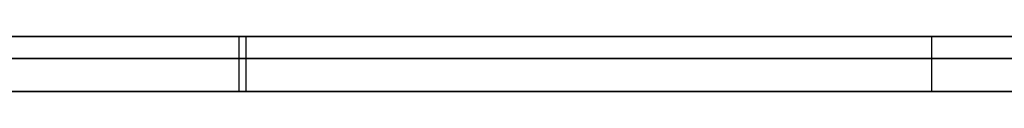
# Model space of a CAD drawing. Extents: x -3.09 to 3.09, y 0 to 2.31.
# Tile 27 of 177: x -2.644478 to -2.635473, y 2.2345 to 2.235. Entities that reach past the tile are written whole.
import ezdxf

# ---------------------------------------------------------------- set-up
doc = ezdxf.new("R2010")
doc.units = 0
doc.layers.get('0').update_dxf_attribs({"linetype": 'CONTINUOUS'})

# ---------------------------------------------------------------- blocks, each defined once
blk = doc.blocks.new('*U1')
at = {"extrusion": (0, 1, 0)}
for p, q in [((3.018, 2.235, -0.83), (-3.018, 2.235, -0.83)), ((-3.018, 2.235, 0.83), (3.018, 2.235, 0.83)), ((-2.798, 2.235, -0.725), (-1.678, 2.235, -0.725)), ((-1.678, 2.235, -0.365), (-2.798, 2.235, -0.365)), ((-1.678, 2.2348, -0.725), (-2.798, 2.2348, -0.725)), ((-2.798, 2.2348, -0.365), (-1.678, 2.2348, -0.365)), ((-2.6194898, 2.2348, -0.6146928), (-2.6541428, 2.2348, -0.4646928)), ((-2.6471632, 2.2348, -0.6146928), (-2.6194898, 2.2348, -0.6146928)), ((-2.6541428, 2.2345, -0.4646928), (-2.6194898, 2.2345, -0.6146928)), ((-2.6194898, 2.2345, -0.6146928), (-2.6471632, 2.2345, -0.6146928))]:
    blk.add_line(p, q, dxfattribs=at)
for p, q in [((3.018, 2.235, -0.83), (-3.018, 2.235, -0.83)), ((-2.798, 2.235, -0.725), (-1.678, 2.235, -0.725)), ((-2.6424743, 2.235, -0.1631679), (-2.6424743, 2.2345, -0.1631679)), ((-2.6424743, 2.235, -0.1631679), (-2.6424743, 2.2345, -0.1631679)), ((-2.642409, 2.235, -0.2304332), (-2.642409, 2.2345, -0.2304332)), ((-2.642409, 2.235, -0.2304332), (-2.642409, 2.2345, -0.2304332)), ((-2.6361396, 2.235, -0.1968659), (-2.6361396, 2.2345, -0.1968659)), ((-2.6361396, 2.235, -0.1968659), (-2.6361396, 2.2345, -0.1968659)), ((-1.678, 2.2348, -0.725), (-2.798, 2.2348, -0.725)), ((-2.6471632, 2.2348, -0.6146928), (-2.6194898, 2.2348, -0.6146928)), ((-2.6194898, 2.2345, -0.6146928), (-2.6471632, 2.2345, -0.6146928))]:
    blk.add_line(p, q)
at = {"extrusion": (0, 0, -1)}
for p, q in [((-3.018, 2.235, 0.83), (3.018, 2.235, 0.83)), ((-1.678, 2.235, -0.365), (-2.798, 2.235, -0.365)), ((-2.798, 2.2348, -0.365), (-1.678, 2.2348, -0.365))]:
    blk.add_line(p, q, dxfattribs=at)
at = {"extrusion": (-0.974338, 0, -0.225092)}
for p, q in [((-2.6194898, 2.2348, -0.6146928), (-2.6541428, 2.2348, -0.4646928)), ((-2.6541428, 2.2345, -0.4646928), (-2.6194898, 2.2345, -0.6146928))]:
    blk.add_line(p, q, dxfattribs=at)
for points in [[(-2.6445, 2.235, -0.23161), (-2.64439, 2.235, -0.231553), (-2.64428, 2.235, -0.231497), (-2.64417, 2.235, -0.23144), (-2.64407, 2.235, -0.231383), (-2.64396, 2.235, -0.231326), (-2.64385, 2.235, -0.231268), (-2.64375, 2.235, -0.23121), (-2.64364, 2.235, -0.231152), (-2.64354, 2.235, -0.231094), (-2.64343, 2.235, -0.231035), (-2.64333, 2.235, -0.230976), (-2.64322, 2.235, -0.230917), (-2.64312, 2.235, -0.230857), (-2.64302, 2.235, -0.230798), (-2.64291, 2.235, -0.230738), (-2.64281, 2.235, -0.230677), (-2.64271, 2.235, -0.230617), (-2.64261, 2.235, -0.230556), (-2.64251, 2.235, -0.230495), (-2.64241, 2.235, -0.230433)], [(-2.6445, 2.235, -0.23161), (-2.64439, 2.235, -0.231553), (-2.64428, 2.235, -0.231497), (-2.64417, 2.235, -0.23144), (-2.64407, 2.235, -0.231383), (-2.64396, 2.235, -0.231326), (-2.64385, 2.235, -0.231268), (-2.64375, 2.235, -0.23121), (-2.64364, 2.235, -0.231152), (-2.64354, 2.235, -0.231094), (-2.64343, 2.235, -0.231035), (-2.64333, 2.235, -0.230976), (-2.64322, 2.235, -0.230917), (-2.64312, 2.235, -0.230857), (-2.64302, 2.235, -0.230798), (-2.64291, 2.235, -0.230738), (-2.64281, 2.235, -0.230677), (-2.64271, 2.235, -0.230617), (-2.64261, 2.235, -0.230556), (-2.64251, 2.235, -0.230495), (-2.64241, 2.235, -0.230433)], [(-2.64247, 2.235, -0.163168), (-2.64259, 2.235, -0.163097), (-2.6427, 2.235, -0.163027), (-2.64282, 2.235, -0.162956), (-2.64294, 2.235, -0.162887), (-2.64305, 2.235, -0.162818), (-2.64317, 2.235, -0.162749), (-2.64329, 2.235, -0.16268), (-2.6434, 2.235, -0.162612), (-2.64352, 2.235, -0.162545), (-2.64364, 2.235, -0.162477), (-2.64375, 2.235, -0.162411), (-2.64387, 2.235, -0.162344), (-2.64399, 2.235, -0.162278), (-2.64411, 2.235, -0.162213), (-2.64423, 2.235, -0.162148), (-2.64435, 2.235, -0.162083), (-2.64447, 2.235, -0.162019), (-2.64459, 2.235, -0.161955)], [(-2.64247, 2.235, -0.163168), (-2.64259, 2.235, -0.163097), (-2.6427, 2.235, -0.163027), (-2.64282, 2.235, -0.162956), (-2.64294, 2.235, -0.162887), (-2.64305, 2.235, -0.162818), (-2.64317, 2.235, -0.162749), (-2.64329, 2.235, -0.16268), (-2.6434, 2.235, -0.162612), (-2.64352, 2.235, -0.162545), (-2.64364, 2.235, -0.162477), (-2.64375, 2.235, -0.162411), (-2.64387, 2.235, -0.162344), (-2.64399, 2.235, -0.162278), (-2.64411, 2.235, -0.162213), (-2.64423, 2.235, -0.162148), (-2.64435, 2.235, -0.162083), (-2.64447, 2.235, -0.162019), (-2.64459, 2.235, -0.161955)], [(-2.63614, 2.235, -0.196866), (-2.63614, 2.235, -0.197061), (-2.63614, 2.235, -0.197256), (-2.63614, 2.235, -0.19745), (-2.63615, 2.235, -0.197643), (-2.63615, 2.235, -0.197836), (-2.63615, 2.235, -0.198028), (-2.63616, 2.235, -0.198219), (-2.63616, 2.235, -0.19841), (-2.63617, 2.235, -0.1986), (-2.63618, 2.235, -0.19879), (-2.63618, 2.235, -0.198979), (-2.63619, 2.235, -0.199167), (-2.6362, 2.235, -0.199355), (-2.63621, 2.235, -0.199541), (-2.63622, 2.235, -0.199728), (-2.63623, 2.235, -0.199914), (-2.63624, 2.235, -0.200099), (-2.63626, 2.235, -0.200283), (-2.63627, 2.235, -0.200467), (-2.63628, 2.235, -0.20065), (-2.6363, 2.235, -0.200832), (-2.63631, 2.235, -0.201014), (-2.63633, 2.235, -0.201196), (-2.63635, 2.235, -0.201376), (-2.63636, 2.235, -0.201556), (-2.63638, 2.235, -0.201735), (-2.6364, 2.235, -0.201914), (-2.63642, 2.235, -0.202092), (-2.63644, 2.235, -0.20227), (-2.63646, 2.235, -0.202446), (-2.63648, 2.235, -0.202623), (-2.63651, 2.235, -0.202798), (-2.63653, 2.235, -0.202973), (-2.63655, 2.235, -0.203147), (-2.63658, 2.235, -0.203321), (-2.6366, 2.235, -0.203494), (-2.63663, 2.235, -0.203666), (-2.63666, 2.235, -0.203838), (-2.63668, 2.235, -0.204009), (-2.63671, 2.235, -0.204179), (-2.63674, 2.235, -0.204349), (-2.63677, 2.235, -0.204518), (-2.6368, 2.235, -0.204686), (-2.63683, 2.235, -0.204854), (-2.63686, 2.235, -0.205022), (-2.6369, 2.235, -0.205188), (-2.63693, 2.235, -0.205354), (-2.63696, 2.235, -0.205519), (-2.637, 2.235, -0.205684), (-2.63703, 2.235, -0.205848), (-2.63707, 2.235, -0.206011), (-2.63711, 2.235, -0.206174), (-2.63715, 2.235, -0.206336), (-2.63718, 2.235, -0.206498), (-2.63722, 2.235, -0.206659), (-2.63726, 2.235, -0.206819), (-2.6373, 2.235, -0.206978), (-2.63734, 2.235, -0.207137), (-2.63739, 2.235, -0.207296), (-2.63743, 2.235, -0.207453), (-2.63747, 2.235, -0.20761), (-2.63752, 2.235, -0.207767), (-2.63756, 2.235, -0.207922), (-2.63761, 2.235, -0.208078), (-2.63765, 2.235, -0.208232), (-2.6377, 2.235, -0.208386), (-2.63775, 2.235, -0.208539), (-2.6378, 2.235, -0.208692), (-2.63784, 2.235, -0.208844), (-2.63789, 2.235, -0.208995), (-2.63794, 2.235, -0.209146), (-2.638, 2.235, -0.209296), (-2.63805, 2.235, -0.209445), (-2.6381, 2.235, -0.209594), (-2.63815, 2.235, -0.209742), (-2.63821, 2.235, -0.209889), (-2.63826, 2.235, -0.210036), (-2.63832, 2.235, -0.210182), (-2.63837, 2.235, -0.210328), (-2.63843, 2.235, -0.210473), (-2.63849, 2.235, -0.210617), (-2.63855, 2.235, -0.210761), (-2.63861, 2.235, -0.210904), (-2.63867, 2.235, -0.211046), (-2.63873, 2.235, -0.211188), (-2.63879, 2.235, -0.211329), (-2.63885, 2.235, -0.211469), (-2.63891, 2.235, -0.211609), (-2.63898, 2.235, -0.211748), (-2.63904, 2.235, -0.211887), (-2.6391, 2.235, -0.212025), (-2.63917, 2.235, -0.212162), (-2.63924, 2.235, -0.212299), (-2.6393, 2.235, -0.212435), (-2.63937, 2.235, -0.21257), (-2.63944, 2.235, -0.212705), (-2.63951, 2.235, -0.212839), (-2.63958, 2.235, -0.212972), (-2.63965, 2.235, -0.213105), (-2.63972, 2.235, -0.213238), (-2.63979, 2.235, -0.213369), (-2.63986, 2.235, -0.2135), (-2.63994, 2.235, -0.213631), (-2.64001, 2.235, -0.213761), (-2.64009, 2.235, -0.21389), (-2.64016, 2.235, -0.214019), (-2.64024, 2.235, -0.214147), (-2.64032, 2.235, -0.214275), (-2.64039, 2.235, -0.214402), (-2.64047, 2.235, -0.214528), (-2.64055, 2.235, -0.214654), (-2.64063, 2.235, -0.214779), (-2.64071, 2.235, -0.214904), (-2.64079, 2.235, -0.215028), (-2.64087, 2.235, -0.215151), (-2.64096, 2.235, -0.215274), (-2.64104, 2.235, -0.215396), (-2.64112, 2.235, -0.215518), (-2.64121, 2.235, -0.215639), (-2.6413, 2.235, -0.215759), (-2.64138, 2.235, -0.215879), (-2.64147, 2.235, -0.215999), (-2.64156, 2.235, -0.216117), (-2.64164, 2.235, -0.216235), (-2.64173, 2.235, -0.216353), (-2.64182, 2.235, -0.21647), (-2.64191, 2.235, -0.216586), (-2.64201, 2.235, -0.216702), (-2.6421, 2.235, -0.216817), (-2.64219, 2.235, -0.216931), (-2.64228, 2.235, -0.217045), (-2.64238, 2.235, -0.217159), (-2.64247, 2.235, -0.217271), (-2.64257, 2.235, -0.217383), (-2.64266, 2.235, -0.217495), (-2.64276, 2.235, -0.217606), (-2.64286, 2.235, -0.217716), (-2.64296, 2.235, -0.217826), (-2.64306, 2.235, -0.217935), (-2.64316, 2.235, -0.218044), (-2.64326, 2.235, -0.218152), (-2.64336, 2.235, -0.218259), (-2.64346, 2.235, -0.218366), (-2.64356, 2.235, -0.218472), (-2.64367, 2.235, -0.218578), (-2.64377, 2.235, -0.218683), (-2.64388, 2.235, -0.218787), (-2.64398, 2.235, -0.218891), (-2.64409, 2.235, -0.218994), (-2.6442, 2.235, -0.219097), (-2.6443, 2.235, -0.219199), (-2.64441, 2.235, -0.2193), (-2.64452, 2.235, -0.219401)], [(-2.63614, 2.235, -0.196866), (-2.63614, 2.235, -0.197061), (-2.63614, 2.235, -0.197256), (-2.63614, 2.235, -0.19745), (-2.63615, 2.235, -0.197643), (-2.63615, 2.235, -0.197836), (-2.63615, 2.235, -0.198028), (-2.63616, 2.235, -0.198219), (-2.63616, 2.235, -0.19841), (-2.63617, 2.235, -0.1986), (-2.63618, 2.235, -0.19879), (-2.63618, 2.235, -0.198979), (-2.63619, 2.235, -0.199167), (-2.6362, 2.235, -0.199355), (-2.63621, 2.235, -0.199541), (-2.63622, 2.235, -0.199728), (-2.63623, 2.235, -0.199914), (-2.63624, 2.235, -0.200099), (-2.63626, 2.235, -0.200283), (-2.63627, 2.235, -0.200467), (-2.63628, 2.235, -0.20065), (-2.6363, 2.235, -0.200832), (-2.63631, 2.235, -0.201014), (-2.63633, 2.235, -0.201196), (-2.63635, 2.235, -0.201376), (-2.63636, 2.235, -0.201556), (-2.63638, 2.235, -0.201735), (-2.6364, 2.235, -0.201914), (-2.63642, 2.235, -0.202092), (-2.63644, 2.235, -0.20227), (-2.63646, 2.235, -0.202446), (-2.63648, 2.235, -0.202623), (-2.63651, 2.235, -0.202798), (-2.63653, 2.235, -0.202973), (-2.63655, 2.235, -0.203147), (-2.63658, 2.235, -0.203321), (-2.6366, 2.235, -0.203494), (-2.63663, 2.235, -0.203666), (-2.63666, 2.235, -0.203838), (-2.63668, 2.235, -0.204009), (-2.63671, 2.235, -0.204179), (-2.63674, 2.235, -0.204349), (-2.63677, 2.235, -0.204518), (-2.6368, 2.235, -0.204686), (-2.63683, 2.235, -0.204854), (-2.63686, 2.235, -0.205022), (-2.6369, 2.235, -0.205188), (-2.63693, 2.235, -0.205354), (-2.63696, 2.235, -0.205519), (-2.637, 2.235, -0.205684), (-2.63703, 2.235, -0.205848), (-2.63707, 2.235, -0.206011), (-2.63711, 2.235, -0.206174), (-2.63715, 2.235, -0.206336), (-2.63718, 2.235, -0.206498), (-2.63722, 2.235, -0.206659), (-2.63726, 2.235, -0.206819), (-2.6373, 2.235, -0.206978), (-2.63734, 2.235, -0.207137), (-2.63739, 2.235, -0.207296), (-2.63743, 2.235, -0.207453), (-2.63747, 2.235, -0.20761), (-2.63752, 2.235, -0.207767), (-2.63756, 2.235, -0.207922), (-2.63761, 2.235, -0.208078), (-2.63765, 2.235, -0.208232), (-2.6377, 2.235, -0.208386), (-2.63775, 2.235, -0.208539), (-2.6378, 2.235, -0.208692), (-2.63784, 2.235, -0.208844), (-2.63789, 2.235, -0.208995), (-2.63794, 2.235, -0.209146), (-2.638, 2.235, -0.209296), (-2.63805, 2.235, -0.209445), (-2.6381, 2.235, -0.209594), (-2.63815, 2.235, -0.209742), (-2.63821, 2.235, -0.209889), (-2.63826, 2.235, -0.210036), (-2.63832, 2.235, -0.210182), (-2.63837, 2.235, -0.210328), (-2.63843, 2.235, -0.210473), (-2.63849, 2.235, -0.210617), (-2.63855, 2.235, -0.210761), (-2.63861, 2.235, -0.210904), (-2.63867, 2.235, -0.211046), (-2.63873, 2.235, -0.211188), (-2.63879, 2.235, -0.211329), (-2.63885, 2.235, -0.211469), (-2.63891, 2.235, -0.211609), (-2.63898, 2.235, -0.211748), (-2.63904, 2.235, -0.211887), (-2.6391, 2.235, -0.212025), (-2.63917, 2.235, -0.212162), (-2.63924, 2.235, -0.212299), (-2.6393, 2.235, -0.212435), (-2.63937, 2.235, -0.21257), (-2.63944, 2.235, -0.212705), (-2.63951, 2.235, -0.212839), (-2.63958, 2.235, -0.212972), (-2.63965, 2.235, -0.213105), (-2.63972, 2.235, -0.213238), (-2.63979, 2.235, -0.213369), (-2.63986, 2.235, -0.2135), (-2.63994, 2.235, -0.213631), (-2.64001, 2.235, -0.213761), (-2.64009, 2.235, -0.21389), (-2.64016, 2.235, -0.214019), (-2.64024, 2.235, -0.214147), (-2.64032, 2.235, -0.214275), (-2.64039, 2.235, -0.214402), (-2.64047, 2.235, -0.214528), (-2.64055, 2.235, -0.214654), (-2.64063, 2.235, -0.214779), (-2.64071, 2.235, -0.214904), (-2.64079, 2.235, -0.215028), (-2.64087, 2.235, -0.215151), (-2.64096, 2.235, -0.215274), (-2.64104, 2.235, -0.215396), (-2.64112, 2.235, -0.215518), (-2.64121, 2.235, -0.215639), (-2.6413, 2.235, -0.215759), (-2.64138, 2.235, -0.215879), (-2.64147, 2.235, -0.215999), (-2.64156, 2.235, -0.216117), (-2.64164, 2.235, -0.216235), (-2.64173, 2.235, -0.216353), (-2.64182, 2.235, -0.21647), (-2.64191, 2.235, -0.216586), (-2.64201, 2.235, -0.216702), (-2.6421, 2.235, -0.216817), (-2.64219, 2.235, -0.216931), (-2.64228, 2.235, -0.217045), (-2.64238, 2.235, -0.217159), (-2.64247, 2.235, -0.217271), (-2.64257, 2.235, -0.217383), (-2.64266, 2.235, -0.217495), (-2.64276, 2.235, -0.217606), (-2.64286, 2.235, -0.217716), (-2.64296, 2.235, -0.217826), (-2.64306, 2.235, -0.217935), (-2.64316, 2.235, -0.218044), (-2.64326, 2.235, -0.218152), (-2.64336, 2.235, -0.218259), (-2.64346, 2.235, -0.218366), (-2.64356, 2.235, -0.218472), (-2.64367, 2.235, -0.218578), (-2.64377, 2.235, -0.218683), (-2.64388, 2.235, -0.218787), (-2.64398, 2.235, -0.218891), (-2.64409, 2.235, -0.218994), (-2.6442, 2.235, -0.219097), (-2.6443, 2.235, -0.219199), (-2.64441, 2.235, -0.2193), (-2.64452, 2.235, -0.219401)], [(-2.64451, 2.235, -0.174015), (-2.64441, 2.235, -0.174112), (-2.6443, 2.235, -0.174209), (-2.6442, 2.235, -0.174307), (-2.64409, 2.235, -0.174406), (-2.64399, 2.235, -0.174505), (-2.64389, 2.235, -0.174604), (-2.64379, 2.235, -0.174704), (-2.64369, 2.235, -0.174805), (-2.64359, 2.235, -0.174906), (-2.64349, 2.235, -0.175008), (-2.64339, 2.235, -0.17511), (-2.6433, 2.235, -0.175212), (-2.6432, 2.235, -0.175315), (-2.6431, 2.235, -0.175419), (-2.64301, 2.235, -0.175523), (-2.64291, 2.235, -0.175628), (-2.64282, 2.235, -0.175733), (-2.64272, 2.235, -0.175839), (-2.64263, 2.235, -0.175945), (-2.64254, 2.235, -0.176052), (-2.64245, 2.235, -0.176159), (-2.64236, 2.235, -0.176267), (-2.64227, 2.235, -0.176375), (-2.64218, 2.235, -0.176484), (-2.64209, 2.235, -0.176593), (-2.642, 2.235, -0.176703), (-2.64191, 2.235, -0.176813), (-2.64183, 2.235, -0.176924), (-2.64174, 2.235, -0.177035), (-2.64165, 2.235, -0.177147), (-2.64157, 2.235, -0.17726), (-2.64149, 2.235, -0.177373), (-2.6414, 2.235, -0.177486), (-2.64132, 2.235, -0.1776), (-2.64124, 2.235, -0.177714), (-2.64116, 2.235, -0.177829), (-2.64107, 2.235, -0.177945), (-2.64099, 2.235, -0.178061), (-2.64091, 2.235, -0.178177), (-2.64084, 2.235, -0.178295), (-2.64076, 2.235, -0.178412), (-2.64068, 2.235, -0.17853), (-2.6406, 2.235, -0.178649), (-2.64053, 2.235, -0.178768), (-2.64045, 2.235, -0.178887), (-2.64038, 2.235, -0.179008), (-2.6403, 2.235, -0.179128), (-2.64023, 2.235, -0.179249), (-2.64016, 2.235, -0.179371), (-2.64008, 2.235, -0.179493), (-2.64001, 2.235, -0.179616), (-2.63994, 2.235, -0.179739), (-2.63987, 2.235, -0.179863), (-2.6398, 2.235, -0.179987), (-2.63973, 2.235, -0.180112), (-2.63966, 2.235, -0.180237), (-2.6396, 2.235, -0.180363), (-2.63953, 2.235, -0.180489), (-2.63946, 2.235, -0.180616), (-2.6394, 2.235, -0.180744), (-2.63933, 2.235, -0.180871), (-2.63927, 2.235, -0.181), (-2.63921, 2.235, -0.181129), (-2.63914, 2.235, -0.181258), (-2.63908, 2.235, -0.181388), (-2.63902, 2.235, -0.181519), (-2.63896, 2.235, -0.18165), (-2.6389, 2.235, -0.181782), (-2.63884, 2.235, -0.181915), (-2.63878, 2.235, -0.182048), (-2.63872, 2.235, -0.182182), (-2.63866, 2.235, -0.182317), (-2.63861, 2.235, -0.182452), (-2.63855, 2.235, -0.182588), (-2.63849, 2.235, -0.182725), (-2.63844, 2.235, -0.182863), (-2.63838, 2.235, -0.183001), (-2.63833, 2.235, -0.18314), (-2.63828, 2.235, -0.183279), (-2.63822, 2.235, -0.183419), (-2.63817, 2.235, -0.18356), (-2.63812, 2.235, -0.183702), (-2.63807, 2.235, -0.183844), (-2.63802, 2.235, -0.183987), (-2.63797, 2.235, -0.184131), (-2.63792, 2.235, -0.184275), (-2.63788, 2.235, -0.18442), (-2.63783, 2.235, -0.184566), (-2.63778, 2.235, -0.184713), (-2.63774, 2.235, -0.18486), (-2.63769, 2.235, -0.185007), (-2.63765, 2.235, -0.185156), (-2.6376, 2.235, -0.185305), (-2.63756, 2.235, -0.185455), (-2.63752, 2.235, -0.185606), (-2.63747, 2.235, -0.185757), (-2.63743, 2.235, -0.185909), (-2.63739, 2.235, -0.186061), (-2.63735, 2.235, -0.186215), (-2.63731, 2.235, -0.186369), (-2.63727, 2.235, -0.186523), (-2.63724, 2.235, -0.186679), (-2.6372, 2.235, -0.186835), (-2.63716, 2.235, -0.186991), (-2.63713, 2.235, -0.187149), (-2.63709, 2.235, -0.187307), (-2.63705, 2.235, -0.187466), (-2.63702, 2.235, -0.187625), (-2.63699, 2.235, -0.187785), (-2.63695, 2.235, -0.187946), (-2.63692, 2.235, -0.188108), (-2.63689, 2.235, -0.18827), (-2.63686, 2.235, -0.188433), (-2.63683, 2.235, -0.188597), (-2.6368, 2.235, -0.188761), (-2.63677, 2.235, -0.188926), (-2.63674, 2.235, -0.189092), (-2.63671, 2.235, -0.189258), (-2.63669, 2.235, -0.189425), (-2.63666, 2.235, -0.189593), (-2.63664, 2.235, -0.189761), (-2.63661, 2.235, -0.18993), (-2.63659, 2.235, -0.1901), (-2.63656, 2.235, -0.190271), (-2.63654, 2.235, -0.190442), (-2.63652, 2.235, -0.190614), (-2.63649, 2.235, -0.190786), (-2.63647, 2.235, -0.190959), (-2.63645, 2.235, -0.191133), (-2.63643, 2.235, -0.191308), (-2.63641, 2.235, -0.191483), (-2.6364, 2.235, -0.191659), (-2.63638, 2.235, -0.191836), (-2.63636, 2.235, -0.192013), (-2.63634, 2.235, -0.192191), (-2.63633, 2.235, -0.19237), (-2.63631, 2.235, -0.192549), (-2.6363, 2.235, -0.19273), (-2.63628, 2.235, -0.19291), (-2.63627, 2.235, -0.193092), (-2.63626, 2.235, -0.193274), (-2.63625, 2.235, -0.193457), (-2.63623, 2.235, -0.19364), (-2.63622, 2.235, -0.193825), (-2.63621, 2.235, -0.19401), (-2.6362, 2.235, -0.194195), (-2.63619, 2.235, -0.194381), (-2.63619, 2.235, -0.194568), (-2.63618, 2.235, -0.194756), (-2.63617, 2.235, -0.194944), (-2.63617, 2.235, -0.195134), (-2.63616, 2.235, -0.195323), (-2.63616, 2.235, -0.195514), (-2.63615, 2.235, -0.195705), (-2.63615, 2.235, -0.195897), (-2.63614, 2.235, -0.196089), (-2.63614, 2.235, -0.196282), (-2.63614, 2.235, -0.196476), (-2.63614, 2.235, -0.196671), (-2.63614, 2.235, -0.196866)], [(-2.64451, 2.235, -0.174015), (-2.64441, 2.235, -0.174112), (-2.6443, 2.235, -0.174209), (-2.6442, 2.235, -0.174307), (-2.64409, 2.235, -0.174406), (-2.64399, 2.235, -0.174505), (-2.64389, 2.235, -0.174604), (-2.64379, 2.235, -0.174704), (-2.64369, 2.235, -0.174805), (-2.64359, 2.235, -0.174906), (-2.64349, 2.235, -0.175008), (-2.64339, 2.235, -0.17511), (-2.6433, 2.235, -0.175212), (-2.6432, 2.235, -0.175315), (-2.6431, 2.235, -0.175419), (-2.64301, 2.235, -0.175523), (-2.64291, 2.235, -0.175628), (-2.64282, 2.235, -0.175733), (-2.64272, 2.235, -0.175839), (-2.64263, 2.235, -0.175945), (-2.64254, 2.235, -0.176052), (-2.64245, 2.235, -0.176159), (-2.64236, 2.235, -0.176267), (-2.64227, 2.235, -0.176375), (-2.64218, 2.235, -0.176484), (-2.64209, 2.235, -0.176593), (-2.642, 2.235, -0.176703), (-2.64191, 2.235, -0.176813), (-2.64183, 2.235, -0.176924), (-2.64174, 2.235, -0.177035), (-2.64165, 2.235, -0.177147), (-2.64157, 2.235, -0.17726), (-2.64149, 2.235, -0.177373), (-2.6414, 2.235, -0.177486), (-2.64132, 2.235, -0.1776), (-2.64124, 2.235, -0.177714), (-2.64116, 2.235, -0.177829), (-2.64107, 2.235, -0.177945), (-2.64099, 2.235, -0.178061), (-2.64091, 2.235, -0.178177), (-2.64084, 2.235, -0.178295), (-2.64076, 2.235, -0.178412), (-2.64068, 2.235, -0.17853), (-2.6406, 2.235, -0.178649), (-2.64053, 2.235, -0.178768), (-2.64045, 2.235, -0.178887), (-2.64038, 2.235, -0.179008), (-2.6403, 2.235, -0.179128), (-2.64023, 2.235, -0.179249), (-2.64016, 2.235, -0.179371), (-2.64008, 2.235, -0.179493), (-2.64001, 2.235, -0.179616), (-2.63994, 2.235, -0.179739), (-2.63987, 2.235, -0.179863), (-2.6398, 2.235, -0.179987), (-2.63973, 2.235, -0.180112), (-2.63966, 2.235, -0.180237), (-2.6396, 2.235, -0.180363), (-2.63953, 2.235, -0.180489), (-2.63946, 2.235, -0.180616), (-2.6394, 2.235, -0.180744), (-2.63933, 2.235, -0.180871), (-2.63927, 2.235, -0.181), (-2.63921, 2.235, -0.181129), (-2.63914, 2.235, -0.181258), (-2.63908, 2.235, -0.181388), (-2.63902, 2.235, -0.181519), (-2.63896, 2.235, -0.18165), (-2.6389, 2.235, -0.181782), (-2.63884, 2.235, -0.181915), (-2.63878, 2.235, -0.182048), (-2.63872, 2.235, -0.182182), (-2.63866, 2.235, -0.182317), (-2.63861, 2.235, -0.182452), (-2.63855, 2.235, -0.182588), (-2.63849, 2.235, -0.182725), (-2.63844, 2.235, -0.182863), (-2.63838, 2.235, -0.183001), (-2.63833, 2.235, -0.18314), (-2.63828, 2.235, -0.183279), (-2.63822, 2.235, -0.183419), (-2.63817, 2.235, -0.18356), (-2.63812, 2.235, -0.183702), (-2.63807, 2.235, -0.183844), (-2.63802, 2.235, -0.183987), (-2.63797, 2.235, -0.184131), (-2.63792, 2.235, -0.184275), (-2.63788, 2.235, -0.18442), (-2.63783, 2.235, -0.184566), (-2.63778, 2.235, -0.184713), (-2.63774, 2.235, -0.18486), (-2.63769, 2.235, -0.185007), (-2.63765, 2.235, -0.185156), (-2.6376, 2.235, -0.185305), (-2.63756, 2.235, -0.185455), (-2.63752, 2.235, -0.185606), (-2.63747, 2.235, -0.185757), (-2.63743, 2.235, -0.185909), (-2.63739, 2.235, -0.186061), (-2.63735, 2.235, -0.186215), (-2.63731, 2.235, -0.186369), (-2.63727, 2.235, -0.186523), (-2.63724, 2.235, -0.186679), (-2.6372, 2.235, -0.186835), (-2.63716, 2.235, -0.186991), (-2.63713, 2.235, -0.187149), (-2.63709, 2.235, -0.187307), (-2.63705, 2.235, -0.187466), (-2.63702, 2.235, -0.187625), (-2.63699, 2.235, -0.187785), (-2.63695, 2.235, -0.187946), (-2.63692, 2.235, -0.188108), (-2.63689, 2.235, -0.18827), (-2.63686, 2.235, -0.188433), (-2.63683, 2.235, -0.188597), (-2.6368, 2.235, -0.188761), (-2.63677, 2.235, -0.188926), (-2.63674, 2.235, -0.189092), (-2.63671, 2.235, -0.189258), (-2.63669, 2.235, -0.189425), (-2.63666, 2.235, -0.189593), (-2.63664, 2.235, -0.189761), (-2.63661, 2.235, -0.18993), (-2.63659, 2.235, -0.1901), (-2.63656, 2.235, -0.190271), (-2.63654, 2.235, -0.190442), (-2.63652, 2.235, -0.190614), (-2.63649, 2.235, -0.190786), (-2.63647, 2.235, -0.190959), (-2.63645, 2.235, -0.191133), (-2.63643, 2.235, -0.191308), (-2.63641, 2.235, -0.191483), (-2.6364, 2.235, -0.191659), (-2.63638, 2.235, -0.191836), (-2.63636, 2.235, -0.192013), (-2.63634, 2.235, -0.192191), (-2.63633, 2.235, -0.19237), (-2.63631, 2.235, -0.192549), (-2.6363, 2.235, -0.19273), (-2.63628, 2.235, -0.19291), (-2.63627, 2.235, -0.193092), (-2.63626, 2.235, -0.193274), (-2.63625, 2.235, -0.193457), (-2.63623, 2.235, -0.19364), (-2.63622, 2.235, -0.193825), (-2.63621, 2.235, -0.19401), (-2.6362, 2.235, -0.194195), (-2.63619, 2.235, -0.194381), (-2.63619, 2.235, -0.194568), (-2.63618, 2.235, -0.194756), (-2.63617, 2.235, -0.194944), (-2.63617, 2.235, -0.195134), (-2.63616, 2.235, -0.195323), (-2.63616, 2.235, -0.195514), (-2.63615, 2.235, -0.195705), (-2.63615, 2.235, -0.195897), (-2.63614, 2.235, -0.196089), (-2.63614, 2.235, -0.196282), (-2.63614, 2.235, -0.196476), (-2.63614, 2.235, -0.196671), (-2.63614, 2.235, -0.196866)], [(-2.63546, 2.235, -0.168946), (-2.6356, 2.235, -0.168803), (-2.63573, 2.235, -0.168661), (-2.63587, 2.235, -0.16852), (-2.636, 2.235, -0.16838), (-2.63614, 2.235, -0.16824), (-2.63627, 2.235, -0.168102), (-2.63641, 2.235, -0.167964), (-2.63655, 2.235, -0.167827), (-2.63669, 2.235, -0.167691), (-2.63683, 2.235, -0.167556), (-2.63697, 2.235, -0.167422), (-2.63711, 2.235, -0.167289), (-2.63725, 2.235, -0.167156), (-2.63739, 2.235, -0.167025), (-2.63753, 2.235, -0.166894), (-2.63768, 2.235, -0.166764), (-2.63782, 2.235, -0.166635), (-2.63797, 2.235, -0.166507), (-2.63811, 2.235, -0.16638), (-2.63826, 2.235, -0.166253), (-2.63841, 2.235, -0.166128), (-2.63855, 2.235, -0.166003), (-2.6387, 2.235, -0.165879), (-2.63885, 2.235, -0.165756), (-2.639, 2.235, -0.165634), (-2.63915, 2.235, -0.165513), (-2.6393, 2.235, -0.165393), (-2.63946, 2.235, -0.165273), (-2.63961, 2.235, -0.165155), (-2.63976, 2.235, -0.165037), (-2.63992, 2.235, -0.16492), (-2.64007, 2.235, -0.164804), (-2.64023, 2.235, -0.164689), (-2.64038, 2.235, -0.164575), (-2.64054, 2.235, -0.164461), (-2.6407, 2.235, -0.164349), (-2.64085, 2.235, -0.164237), (-2.64101, 2.235, -0.164126), (-2.64117, 2.235, -0.164016), (-2.64133, 2.235, -0.163907), (-2.64149, 2.235, -0.163799), (-2.64166, 2.235, -0.163692), (-2.64182, 2.235, -0.163585), (-2.64198, 2.235, -0.16348), (-2.64214, 2.235, -0.163375), (-2.64231, 2.235, -0.163271), (-2.64247, 2.235, -0.163168)], [(-2.63546, 2.235, -0.168946), (-2.6356, 2.235, -0.168803), (-2.63573, 2.235, -0.168661), (-2.63587, 2.235, -0.16852), (-2.636, 2.235, -0.16838), (-2.63614, 2.235, -0.16824), (-2.63627, 2.235, -0.168102), (-2.63641, 2.235, -0.167964), (-2.63655, 2.235, -0.167827), (-2.63669, 2.235, -0.167691), (-2.63683, 2.235, -0.167556), (-2.63697, 2.235, -0.167422), (-2.63711, 2.235, -0.167289), (-2.63725, 2.235, -0.167156), (-2.63739, 2.235, -0.167025), (-2.63753, 2.235, -0.166894), (-2.63768, 2.235, -0.166764), (-2.63782, 2.235, -0.166635), (-2.63797, 2.235, -0.166507), (-2.63811, 2.235, -0.16638), (-2.63826, 2.235, -0.166253), (-2.63841, 2.235, -0.166128), (-2.63855, 2.235, -0.166003), (-2.6387, 2.235, -0.165879), (-2.63885, 2.235, -0.165756), (-2.639, 2.235, -0.165634), (-2.63915, 2.235, -0.165513), (-2.6393, 2.235, -0.165393), (-2.63946, 2.235, -0.165273), (-2.63961, 2.235, -0.165155), (-2.63976, 2.235, -0.165037), (-2.63992, 2.235, -0.16492), (-2.64007, 2.235, -0.164804), (-2.64023, 2.235, -0.164689), (-2.64038, 2.235, -0.164575), (-2.64054, 2.235, -0.164461), (-2.6407, 2.235, -0.164349), (-2.64085, 2.235, -0.164237), (-2.64101, 2.235, -0.164126), (-2.64117, 2.235, -0.164016), (-2.64133, 2.235, -0.163907), (-2.64149, 2.235, -0.163799), (-2.64166, 2.235, -0.163692), (-2.64182, 2.235, -0.163585), (-2.64198, 2.235, -0.16348), (-2.64214, 2.235, -0.163375), (-2.64231, 2.235, -0.163271), (-2.64247, 2.235, -0.163168)], [(-2.64241, 2.235, -0.230433), (-2.64224, 2.235, -0.230326), (-2.64207, 2.235, -0.230218), (-2.6419, 2.235, -0.23011), (-2.64173, 2.235, -0.230001), (-2.64156, 2.235, -0.229891), (-2.6414, 2.235, -0.22978), (-2.64123, 2.235, -0.229668), (-2.64107, 2.235, -0.229556), (-2.6409, 2.235, -0.229443), (-2.64074, 2.235, -0.229329), (-2.64058, 2.235, -0.229215), (-2.64041, 2.235, -0.229099), (-2.64025, 2.235, -0.228983), (-2.64009, 2.235, -0.228867), (-2.63993, 2.235, -0.228749), (-2.63977, 2.235, -0.228631), (-2.63962, 2.235, -0.228512), (-2.63946, 2.235, -0.228392), (-2.6393, 2.235, -0.228272), (-2.63915, 2.235, -0.228151), (-2.63899, 2.235, -0.228029), (-2.63884, 2.235, -0.227906), (-2.63869, 2.235, -0.227783), (-2.63853, 2.235, -0.227658), (-2.63838, 2.235, -0.227534), (-2.63823, 2.235, -0.227408), (-2.63808, 2.235, -0.227281), (-2.63793, 2.235, -0.227154), (-2.63778, 2.235, -0.227026), (-2.63763, 2.235, -0.226898), (-2.63749, 2.235, -0.226768), (-2.63734, 2.235, -0.226638), (-2.6372, 2.235, -0.226507), (-2.63705, 2.235, -0.226376), (-2.63691, 2.235, -0.226243), (-2.63676, 2.235, -0.22611), (-2.63662, 2.235, -0.225976), (-2.63648, 2.235, -0.225842), (-2.63634, 2.235, -0.225706), (-2.6362, 2.235, -0.22557), (-2.63606, 2.235, -0.225434), (-2.63592, 2.235, -0.225296), (-2.63579, 2.235, -0.225158), (-2.63565, 2.235, -0.225019), (-2.63551, 2.235, -0.224879), (-2.63538, 2.235, -0.224738)], [(-2.64241, 2.235, -0.230433), (-2.64224, 2.235, -0.230326), (-2.64207, 2.235, -0.230218), (-2.6419, 2.235, -0.23011), (-2.64173, 2.235, -0.230001), (-2.64156, 2.235, -0.229891), (-2.6414, 2.235, -0.22978), (-2.64123, 2.235, -0.229668), (-2.64107, 2.235, -0.229556), (-2.6409, 2.235, -0.229443), (-2.64074, 2.235, -0.229329), (-2.64058, 2.235, -0.229215), (-2.64041, 2.235, -0.229099), (-2.64025, 2.235, -0.228983), (-2.64009, 2.235, -0.228867), (-2.63993, 2.235, -0.228749), (-2.63977, 2.235, -0.228631), (-2.63962, 2.235, -0.228512), (-2.63946, 2.235, -0.228392), (-2.6393, 2.235, -0.228272), (-2.63915, 2.235, -0.228151), (-2.63899, 2.235, -0.228029), (-2.63884, 2.235, -0.227906), (-2.63869, 2.235, -0.227783), (-2.63853, 2.235, -0.227658), (-2.63838, 2.235, -0.227534), (-2.63823, 2.235, -0.227408), (-2.63808, 2.235, -0.227281), (-2.63793, 2.235, -0.227154), (-2.63778, 2.235, -0.227026), (-2.63763, 2.235, -0.226898), (-2.63749, 2.235, -0.226768), (-2.63734, 2.235, -0.226638), (-2.6372, 2.235, -0.226507), (-2.63705, 2.235, -0.226376), (-2.63691, 2.235, -0.226243), (-2.63676, 2.235, -0.22611), (-2.63662, 2.235, -0.225976), (-2.63648, 2.235, -0.225842), (-2.63634, 2.235, -0.225706), (-2.6362, 2.235, -0.22557), (-2.63606, 2.235, -0.225434), (-2.63592, 2.235, -0.225296), (-2.63579, 2.235, -0.225158), (-2.63565, 2.235, -0.225019), (-2.63551, 2.235, -0.224879), (-2.63538, 2.235, -0.224738)], [(-2.64241, 2.2345, -0.230433), (-2.64256, 2.2345, -0.230525), (-2.64271, 2.2345, -0.230617), (-2.64286, 2.2345, -0.230708), (-2.64302, 2.2345, -0.230799), (-2.64317, 2.2345, -0.230888), (-2.64333, 2.2345, -0.230978), (-2.64349, 2.2345, -0.231066), (-2.64364, 2.2345, -0.231154), (-2.6438, 2.2345, -0.231241), (-2.64396, 2.2345, -0.231328), (-2.64412, 2.2345, -0.231414), (-2.64429, 2.2345, -0.2315), (-2.64445, 2.2345, -0.231584), (-2.64461, 2.2345, -0.231669)], [(-2.64241, 2.2345, -0.230433), (-2.64256, 2.2345, -0.230525), (-2.64271, 2.2345, -0.230617), (-2.64286, 2.2345, -0.230708), (-2.64302, 2.2345, -0.230799), (-2.64317, 2.2345, -0.230888), (-2.64333, 2.2345, -0.230978), (-2.64349, 2.2345, -0.231066), (-2.64364, 2.2345, -0.231154), (-2.6438, 2.2345, -0.231241), (-2.64396, 2.2345, -0.231328), (-2.64412, 2.2345, -0.231414), (-2.64429, 2.2345, -0.2315), (-2.64445, 2.2345, -0.231584), (-2.64461, 2.2345, -0.231669)], [(-2.64459, 2.2345, -0.161952), (-2.64441, 2.2345, -0.162048), (-2.64423, 2.2345, -0.162145), (-2.64405, 2.2345, -0.162243), (-2.64388, 2.2345, -0.162342), (-2.6437, 2.2345, -0.162442), (-2.64352, 2.2345, -0.162543), (-2.64335, 2.2345, -0.162645), (-2.64317, 2.2345, -0.162748), (-2.643, 2.2345, -0.162851), (-2.64282, 2.2345, -0.162956), (-2.64265, 2.2345, -0.163061), (-2.64247, 2.2345, -0.163168)], [(-2.64459, 2.2345, -0.161952), (-2.64441, 2.2345, -0.162048), (-2.64423, 2.2345, -0.162145), (-2.64405, 2.2345, -0.162243), (-2.64388, 2.2345, -0.162342), (-2.6437, 2.2345, -0.162442), (-2.64352, 2.2345, -0.162543), (-2.64335, 2.2345, -0.162645), (-2.64317, 2.2345, -0.162748), (-2.643, 2.2345, -0.162851), (-2.64282, 2.2345, -0.162956), (-2.64265, 2.2345, -0.163061), (-2.64247, 2.2345, -0.163168)], [(-2.63614, 2.2345, -0.196866), (-2.63614, 2.2345, -0.197159), (-2.63614, 2.2345, -0.197451), (-2.63615, 2.2345, -0.197742), (-2.63615, 2.2345, -0.198031), (-2.63616, 2.2345, -0.198319), (-2.63617, 2.2345, -0.198605), (-2.63618, 2.2345, -0.19889), (-2.63619, 2.2345, -0.199173), (-2.63621, 2.2345, -0.199455), (-2.63622, 2.2345, -0.199735), (-2.63624, 2.2345, -0.200014), (-2.63626, 2.2345, -0.200292), (-2.63628, 2.2345, -0.200568), (-2.6363, 2.2345, -0.200843), (-2.63632, 2.2345, -0.201116), (-2.63635, 2.2345, -0.201388), (-2.63637, 2.2345, -0.201658), (-2.6364, 2.2345, -0.201927), (-2.63643, 2.2345, -0.202194), (-2.63646, 2.2345, -0.20246), (-2.6365, 2.2345, -0.202725), (-2.63653, 2.2345, -0.202988), (-2.63657, 2.2345, -0.20325), (-2.63661, 2.2345, -0.20351), (-2.63665, 2.2345, -0.203769), (-2.63669, 2.2345, -0.204026), (-2.63673, 2.2345, -0.204282), (-2.63677, 2.2345, -0.204537), (-2.63682, 2.2345, -0.20479), (-2.63687, 2.2345, -0.205041), (-2.63692, 2.2345, -0.205291), (-2.63697, 2.2345, -0.20554), (-2.63702, 2.2345, -0.205787), (-2.63708, 2.2345, -0.206033), (-2.63713, 2.2345, -0.206278), (-2.63719, 2.2345, -0.206521), (-2.63725, 2.2345, -0.206762), (-2.63731, 2.2345, -0.207002), (-2.63737, 2.2345, -0.207241), (-2.63744, 2.2345, -0.207478), (-2.6375, 2.2345, -0.207714), (-2.63757, 2.2345, -0.207948), (-2.63764, 2.2345, -0.208181), (-2.63771, 2.2345, -0.208412), (-2.63778, 2.2345, -0.208642), (-2.63785, 2.2345, -0.208871), (-2.63793, 2.2345, -0.209098), (-2.63801, 2.2345, -0.209324), (-2.63808, 2.2345, -0.209548), (-2.63816, 2.2345, -0.209771), (-2.63825, 2.2345, -0.209992), (-2.63833, 2.2345, -0.210212), (-2.63841, 2.2345, -0.210431), (-2.6385, 2.2345, -0.210648), (-2.63859, 2.2345, -0.210863), (-2.63868, 2.2345, -0.211077), (-2.63877, 2.2345, -0.21129), (-2.63886, 2.2345, -0.211501), (-2.63896, 2.2345, -0.211711), (-2.63905, 2.2345, -0.211919), (-2.63915, 2.2345, -0.212126), (-2.63925, 2.2345, -0.212332), (-2.63935, 2.2345, -0.212536), (-2.63946, 2.2345, -0.212738), (-2.63956, 2.2345, -0.21294), (-2.63967, 2.2345, -0.21314), (-2.63977, 2.2345, -0.213338), (-2.63988, 2.2345, -0.213535), (-2.64, 2.2345, -0.213731), (-2.64011, 2.2345, -0.213926), (-2.64022, 2.2345, -0.214119), (-2.64034, 2.2345, -0.214311), (-2.64046, 2.2345, -0.214501), (-2.64057, 2.2345, -0.214691), (-2.64069, 2.2345, -0.214878), (-2.64082, 2.2345, -0.215065), (-2.64094, 2.2345, -0.21525), (-2.64107, 2.2345, -0.215434), (-2.64119, 2.2345, -0.215616), (-2.64132, 2.2345, -0.215797), (-2.64145, 2.2345, -0.215977), (-2.64158, 2.2345, -0.216155), (-2.64172, 2.2345, -0.216332), (-2.64185, 2.2345, -0.216508), (-2.64199, 2.2345, -0.216683), (-2.64213, 2.2345, -0.216856), (-2.64227, 2.2345, -0.217027), (-2.64241, 2.2345, -0.217198), (-2.64255, 2.2345, -0.217367), (-2.6427, 2.2345, -0.217534), (-2.64285, 2.2345, -0.217701), (-2.64299, 2.2345, -0.217866), (-2.64314, 2.2345, -0.218029), (-2.64329, 2.2345, -0.218191), (-2.64345, 2.2345, -0.218352), (-2.6436, 2.2345, -0.218512), (-2.64376, 2.2345, -0.21867), (-2.64392, 2.2345, -0.218827), (-2.64408, 2.2345, -0.218983), (-2.64424, 2.2345, -0.219137), (-2.6444, 2.2345, -0.21929), (-2.64456, 2.2345, -0.219441)], [(-2.63614, 2.2345, -0.196866), (-2.63614, 2.2345, -0.197159), (-2.63614, 2.2345, -0.197451), (-2.63615, 2.2345, -0.197742), (-2.63615, 2.2345, -0.198031), (-2.63616, 2.2345, -0.198319), (-2.63617, 2.2345, -0.198605), (-2.63618, 2.2345, -0.19889), (-2.63619, 2.2345, -0.199173), (-2.63621, 2.2345, -0.199455), (-2.63622, 2.2345, -0.199735), (-2.63624, 2.2345, -0.200014), (-2.63626, 2.2345, -0.200292), (-2.63628, 2.2345, -0.200568), (-2.6363, 2.2345, -0.200843), (-2.63632, 2.2345, -0.201116), (-2.63635, 2.2345, -0.201388), (-2.63637, 2.2345, -0.201658), (-2.6364, 2.2345, -0.201927), (-2.63643, 2.2345, -0.202194), (-2.63646, 2.2345, -0.20246), (-2.6365, 2.2345, -0.202725), (-2.63653, 2.2345, -0.202988), (-2.63657, 2.2345, -0.20325), (-2.63661, 2.2345, -0.20351), (-2.63665, 2.2345, -0.203769), (-2.63669, 2.2345, -0.204026), (-2.63673, 2.2345, -0.204282), (-2.63677, 2.2345, -0.204537), (-2.63682, 2.2345, -0.20479), (-2.63687, 2.2345, -0.205041), (-2.63692, 2.2345, -0.205291), (-2.63697, 2.2345, -0.20554), (-2.63702, 2.2345, -0.205787), (-2.63708, 2.2345, -0.206033), (-2.63713, 2.2345, -0.206278), (-2.63719, 2.2345, -0.206521), (-2.63725, 2.2345, -0.206762), (-2.63731, 2.2345, -0.207002), (-2.63737, 2.2345, -0.207241), (-2.63744, 2.2345, -0.207478), (-2.6375, 2.2345, -0.207714), (-2.63757, 2.2345, -0.207948), (-2.63764, 2.2345, -0.208181), (-2.63771, 2.2345, -0.208412), (-2.63778, 2.2345, -0.208642), (-2.63785, 2.2345, -0.208871), (-2.63793, 2.2345, -0.209098), (-2.63801, 2.2345, -0.209324), (-2.63808, 2.2345, -0.209548), (-2.63816, 2.2345, -0.209771), (-2.63825, 2.2345, -0.209992), (-2.63833, 2.2345, -0.210212), (-2.63841, 2.2345, -0.210431), (-2.6385, 2.2345, -0.210648), (-2.63859, 2.2345, -0.210863), (-2.63868, 2.2345, -0.211077), (-2.63877, 2.2345, -0.21129), (-2.63886, 2.2345, -0.211501), (-2.63896, 2.2345, -0.211711), (-2.63905, 2.2345, -0.211919), (-2.63915, 2.2345, -0.212126), (-2.63925, 2.2345, -0.212332), (-2.63935, 2.2345, -0.212536), (-2.63946, 2.2345, -0.212738), (-2.63956, 2.2345, -0.21294), (-2.63967, 2.2345, -0.21314), (-2.63977, 2.2345, -0.213338), (-2.63988, 2.2345, -0.213535), (-2.64, 2.2345, -0.213731), (-2.64011, 2.2345, -0.213926), (-2.64022, 2.2345, -0.214119), (-2.64034, 2.2345, -0.214311), (-2.64046, 2.2345, -0.214501), (-2.64057, 2.2345, -0.214691), (-2.64069, 2.2345, -0.214878), (-2.64082, 2.2345, -0.215065), (-2.64094, 2.2345, -0.21525), (-2.64107, 2.2345, -0.215434), (-2.64119, 2.2345, -0.215616), (-2.64132, 2.2345, -0.215797), (-2.64145, 2.2345, -0.215977), (-2.64158, 2.2345, -0.216155), (-2.64172, 2.2345, -0.216332), (-2.64185, 2.2345, -0.216508), (-2.64199, 2.2345, -0.216683), (-2.64213, 2.2345, -0.216856), (-2.64227, 2.2345, -0.217027), (-2.64241, 2.2345, -0.217198), (-2.64255, 2.2345, -0.217367), (-2.6427, 2.2345, -0.217534), (-2.64285, 2.2345, -0.217701), (-2.64299, 2.2345, -0.217866), (-2.64314, 2.2345, -0.218029), (-2.64329, 2.2345, -0.218191), (-2.64345, 2.2345, -0.218352), (-2.6436, 2.2345, -0.218512), (-2.64376, 2.2345, -0.21867), (-2.64392, 2.2345, -0.218827), (-2.64408, 2.2345, -0.218983), (-2.64424, 2.2345, -0.219137), (-2.6444, 2.2345, -0.21929), (-2.64456, 2.2345, -0.219441)], [(-2.64461, 2.2345, -0.173926), (-2.64445, 2.2345, -0.174071), (-2.64429, 2.2345, -0.174218), (-2.64414, 2.2345, -0.174366), (-2.64398, 2.2345, -0.174514), (-2.64383, 2.2345, -0.174664), (-2.64368, 2.2345, -0.174815), (-2.64353, 2.2345, -0.174968), (-2.64338, 2.2345, -0.175121), (-2.64324, 2.2345, -0.175276), (-2.64309, 2.2345, -0.175431), (-2.64295, 2.2345, -0.175588), (-2.64281, 2.2345, -0.175746), (-2.64267, 2.2345, -0.175906), (-2.64253, 2.2345, -0.176066), (-2.64239, 2.2345, -0.176228), (-2.64225, 2.2345, -0.17639), (-2.64212, 2.2345, -0.176554), (-2.64199, 2.2345, -0.176719), (-2.64186, 2.2345, -0.176886), (-2.64173, 2.2345, -0.177053), (-2.6416, 2.2345, -0.177222), (-2.64147, 2.2345, -0.177391), (-2.64135, 2.2345, -0.177562), (-2.64122, 2.2345, -0.177734), (-2.6411, 2.2345, -0.177908), (-2.64098, 2.2345, -0.178082), (-2.64086, 2.2345, -0.178258), (-2.64074, 2.2345, -0.178434), (-2.64063, 2.2345, -0.178612), (-2.64051, 2.2345, -0.178791), (-2.6404, 2.2345, -0.178972), (-2.64029, 2.2345, -0.179153), (-2.64018, 2.2345, -0.179336), (-2.64007, 2.2345, -0.179519), (-2.63996, 2.2345, -0.179704), (-2.63986, 2.2345, -0.17989), (-2.63975, 2.2345, -0.180078), (-2.63965, 2.2345, -0.180266), (-2.63955, 2.2345, -0.180456), (-2.63945, 2.2345, -0.180646), (-2.63935, 2.2345, -0.180838), (-2.63925, 2.2345, -0.181031), (-2.63916, 2.2345, -0.181225), (-2.63906, 2.2345, -0.181421), (-2.63897, 2.2345, -0.181618), (-2.63888, 2.2345, -0.181816), (-2.63879, 2.2345, -0.182016), (-2.6387, 2.2345, -0.182218), (-2.63862, 2.2345, -0.182421), (-2.63853, 2.2345, -0.182626), (-2.63845, 2.2345, -0.182832), (-2.63837, 2.2345, -0.18304), (-2.63829, 2.2345, -0.18325), (-2.63821, 2.2345, -0.18346), (-2.63813, 2.2345, -0.183673), (-2.63806, 2.2345, -0.183887), (-2.63798, 2.2345, -0.184103), (-2.63791, 2.2345, -0.18432), (-2.63784, 2.2345, -0.184539), (-2.63777, 2.2345, -0.184759), (-2.6377, 2.2345, -0.184981), (-2.63763, 2.2345, -0.185204), (-2.63757, 2.2345, -0.185429), (-2.6375, 2.2345, -0.185656), (-2.63744, 2.2345, -0.185884), (-2.63738, 2.2345, -0.186113), (-2.63732, 2.2345, -0.186344), (-2.63726, 2.2345, -0.186577), (-2.6372, 2.2345, -0.186811), (-2.63715, 2.2345, -0.187047), (-2.63709, 2.2345, -0.187285), (-2.63704, 2.2345, -0.187523), (-2.63699, 2.2345, -0.187764), (-2.63694, 2.2345, -0.188006), (-2.63689, 2.2345, -0.18825), (-2.63685, 2.2345, -0.188495), (-2.6368, 2.2345, -0.188742), (-2.63676, 2.2345, -0.18899), (-2.63672, 2.2345, -0.18924), (-2.63668, 2.2345, -0.189491), (-2.63664, 2.2345, -0.189744), (-2.6366, 2.2345, -0.189998), (-2.63656, 2.2345, -0.190254), (-2.63653, 2.2345, -0.190512), (-2.6365, 2.2345, -0.190771), (-2.63646, 2.2345, -0.191032), (-2.63643, 2.2345, -0.191294), (-2.63641, 2.2345, -0.191558), (-2.63638, 2.2345, -0.191823), (-2.63635, 2.2345, -0.19209), (-2.63633, 2.2345, -0.192359), (-2.63631, 2.2345, -0.192629), (-2.63628, 2.2345, -0.1929), (-2.63626, 2.2345, -0.193174), (-2.63625, 2.2345, -0.193448), (-2.63623, 2.2345, -0.193724), (-2.63621, 2.2345, -0.194002), (-2.6362, 2.2345, -0.194282), (-2.63619, 2.2345, -0.194563), (-2.63618, 2.2345, -0.194845), (-2.63617, 2.2345, -0.195129), (-2.63616, 2.2345, -0.195415), (-2.63615, 2.2345, -0.195702), (-2.63615, 2.2345, -0.19599), (-2.63614, 2.2345, -0.196281), (-2.63614, 2.2345, -0.196573), (-2.63614, 2.2345, -0.196866)], [(-2.64461, 2.2345, -0.173926), (-2.64445, 2.2345, -0.174071), (-2.64429, 2.2345, -0.174218), (-2.64414, 2.2345, -0.174366), (-2.64398, 2.2345, -0.174514), (-2.64383, 2.2345, -0.174664), (-2.64368, 2.2345, -0.174815), (-2.64353, 2.2345, -0.174968), (-2.64338, 2.2345, -0.175121), (-2.64324, 2.2345, -0.175276), (-2.64309, 2.2345, -0.175431), (-2.64295, 2.2345, -0.175588), (-2.64281, 2.2345, -0.175746), (-2.64267, 2.2345, -0.175906), (-2.64253, 2.2345, -0.176066), (-2.64239, 2.2345, -0.176228), (-2.64225, 2.2345, -0.17639), (-2.64212, 2.2345, -0.176554), (-2.64199, 2.2345, -0.176719), (-2.64186, 2.2345, -0.176886), (-2.64173, 2.2345, -0.177053), (-2.6416, 2.2345, -0.177222), (-2.64147, 2.2345, -0.177391), (-2.64135, 2.2345, -0.177562), (-2.64122, 2.2345, -0.177734), (-2.6411, 2.2345, -0.177908), (-2.64098, 2.2345, -0.178082), (-2.64086, 2.2345, -0.178258), (-2.64074, 2.2345, -0.178434), (-2.64063, 2.2345, -0.178612), (-2.64051, 2.2345, -0.178791), (-2.6404, 2.2345, -0.178972), (-2.64029, 2.2345, -0.179153), (-2.64018, 2.2345, -0.179336), (-2.64007, 2.2345, -0.179519), (-2.63996, 2.2345, -0.179704), (-2.63986, 2.2345, -0.17989), (-2.63975, 2.2345, -0.180078), (-2.63965, 2.2345, -0.180266), (-2.63955, 2.2345, -0.180456), (-2.63945, 2.2345, -0.180646), (-2.63935, 2.2345, -0.180838), (-2.63925, 2.2345, -0.181031), (-2.63916, 2.2345, -0.181225), (-2.63906, 2.2345, -0.181421), (-2.63897, 2.2345, -0.181618), (-2.63888, 2.2345, -0.181816), (-2.63879, 2.2345, -0.182016), (-2.6387, 2.2345, -0.182218), (-2.63862, 2.2345, -0.182421), (-2.63853, 2.2345, -0.182626), (-2.63845, 2.2345, -0.182832), (-2.63837, 2.2345, -0.18304), (-2.63829, 2.2345, -0.18325), (-2.63821, 2.2345, -0.18346), (-2.63813, 2.2345, -0.183673), (-2.63806, 2.2345, -0.183887), (-2.63798, 2.2345, -0.184103), (-2.63791, 2.2345, -0.18432), (-2.63784, 2.2345, -0.184539), (-2.63777, 2.2345, -0.184759), (-2.6377, 2.2345, -0.184981), (-2.63763, 2.2345, -0.185204), (-2.63757, 2.2345, -0.185429), (-2.6375, 2.2345, -0.185656), (-2.63744, 2.2345, -0.185884), (-2.63738, 2.2345, -0.186113), (-2.63732, 2.2345, -0.186344), (-2.63726, 2.2345, -0.186577), (-2.6372, 2.2345, -0.186811), (-2.63715, 2.2345, -0.187047), (-2.63709, 2.2345, -0.187285), (-2.63704, 2.2345, -0.187523), (-2.63699, 2.2345, -0.187764), (-2.63694, 2.2345, -0.188006), (-2.63689, 2.2345, -0.18825), (-2.63685, 2.2345, -0.188495), (-2.6368, 2.2345, -0.188742), (-2.63676, 2.2345, -0.18899), (-2.63672, 2.2345, -0.18924), (-2.63668, 2.2345, -0.189491), (-2.63664, 2.2345, -0.189744), (-2.6366, 2.2345, -0.189998), (-2.63656, 2.2345, -0.190254), (-2.63653, 2.2345, -0.190512), (-2.6365, 2.2345, -0.190771), (-2.63646, 2.2345, -0.191032), (-2.63643, 2.2345, -0.191294), (-2.63641, 2.2345, -0.191558), (-2.63638, 2.2345, -0.191823), (-2.63635, 2.2345, -0.19209), (-2.63633, 2.2345, -0.192359), (-2.63631, 2.2345, -0.192629), (-2.63628, 2.2345, -0.1929), (-2.63626, 2.2345, -0.193174), (-2.63625, 2.2345, -0.193448), (-2.63623, 2.2345, -0.193724), (-2.63621, 2.2345, -0.194002), (-2.6362, 2.2345, -0.194282), (-2.63619, 2.2345, -0.194563), (-2.63618, 2.2345, -0.194845), (-2.63617, 2.2345, -0.195129), (-2.63616, 2.2345, -0.195415), (-2.63615, 2.2345, -0.195702), (-2.63615, 2.2345, -0.19599), (-2.63614, 2.2345, -0.196281), (-2.63614, 2.2345, -0.196573), (-2.63614, 2.2345, -0.196866)], [(-2.64247, 2.2345, -0.163168), (-2.64223, 2.2345, -0.163323), (-2.64198, 2.2345, -0.16348), (-2.64173, 2.2345, -0.16364), (-2.64149, 2.2345, -0.163801), (-2.64125, 2.2345, -0.163964), (-2.64101, 2.2345, -0.164129), (-2.64077, 2.2345, -0.164296), (-2.64053, 2.2345, -0.164465), (-2.6403, 2.2345, -0.164636), (-2.64006, 2.2345, -0.164809), (-2.63983, 2.2345, -0.164983), (-2.6396, 2.2345, -0.16516), (-2.63937, 2.2345, -0.165339), (-2.63914, 2.2345, -0.16552), (-2.63892, 2.2345, -0.165702), (-2.63869, 2.2345, -0.165887), (-2.63847, 2.2345, -0.166074), (-2.63825, 2.2345, -0.166262), (-2.63803, 2.2345, -0.166453), (-2.63781, 2.2345, -0.166645), (-2.63759, 2.2345, -0.16684), (-2.63738, 2.2345, -0.167036), (-2.63717, 2.2345, -0.167234), (-2.63695, 2.2345, -0.167435), (-2.63674, 2.2345, -0.167637), (-2.63653, 2.2345, -0.167841), (-2.63633, 2.2345, -0.168047), (-2.63612, 2.2345, -0.168256), (-2.63592, 2.2345, -0.168466), (-2.63571, 2.2345, -0.168678), (-2.63551, 2.2345, -0.168892), (-2.63531, 2.2345, -0.169108)], [(-2.64247, 2.2345, -0.163168), (-2.64223, 2.2345, -0.163323), (-2.64198, 2.2345, -0.16348), (-2.64173, 2.2345, -0.16364), (-2.64149, 2.2345, -0.163801), (-2.64125, 2.2345, -0.163964), (-2.64101, 2.2345, -0.164129), (-2.64077, 2.2345, -0.164296), (-2.64053, 2.2345, -0.164465), (-2.6403, 2.2345, -0.164636), (-2.64006, 2.2345, -0.164809), (-2.63983, 2.2345, -0.164983), (-2.6396, 2.2345, -0.16516), (-2.63937, 2.2345, -0.165339), (-2.63914, 2.2345, -0.16552), (-2.63892, 2.2345, -0.165702), (-2.63869, 2.2345, -0.165887), (-2.63847, 2.2345, -0.166074), (-2.63825, 2.2345, -0.166262), (-2.63803, 2.2345, -0.166453), (-2.63781, 2.2345, -0.166645), (-2.63759, 2.2345, -0.16684), (-2.63738, 2.2345, -0.167036), (-2.63717, 2.2345, -0.167234), (-2.63695, 2.2345, -0.167435), (-2.63674, 2.2345, -0.167637), (-2.63653, 2.2345, -0.167841), (-2.63633, 2.2345, -0.168047), (-2.63612, 2.2345, -0.168256), (-2.63592, 2.2345, -0.168466), (-2.63571, 2.2345, -0.168678), (-2.63551, 2.2345, -0.168892), (-2.63531, 2.2345, -0.169108)], [(-2.63529, 2.2345, -0.22465), (-2.6355, 2.2345, -0.224862), (-2.6357, 2.2345, -0.225072), (-2.63591, 2.2345, -0.225281), (-2.63612, 2.2345, -0.225487), (-2.63633, 2.2345, -0.225693), (-2.63654, 2.2345, -0.225896), (-2.63675, 2.2345, -0.226098), (-2.63697, 2.2345, -0.226298), (-2.63718, 2.2345, -0.226496), (-2.6374, 2.2345, -0.226693), (-2.63762, 2.2345, -0.226888), (-2.63785, 2.2345, -0.227081), (-2.63807, 2.2345, -0.227272), (-2.6383, 2.2345, -0.227462), (-2.63852, 2.2345, -0.227651), (-2.63875, 2.2345, -0.227837), (-2.63898, 2.2345, -0.228022), (-2.63922, 2.2345, -0.228205), (-2.63945, 2.2345, -0.228387), (-2.63969, 2.2345, -0.228567), (-2.63993, 2.2345, -0.228745), (-2.64017, 2.2345, -0.228921), (-2.64041, 2.2345, -0.229096), (-2.64065, 2.2345, -0.229269), (-2.6409, 2.2345, -0.22944), (-2.64115, 2.2345, -0.22961), (-2.64139, 2.2345, -0.229778), (-2.64165, 2.2345, -0.229944), (-2.6419, 2.2345, -0.230109), (-2.64215, 2.2345, -0.230272), (-2.64241, 2.2345, -0.230433)], [(-2.63529, 2.2345, -0.22465), (-2.6355, 2.2345, -0.224862), (-2.6357, 2.2345, -0.225072), (-2.63591, 2.2345, -0.225281), (-2.63612, 2.2345, -0.225487), (-2.63633, 2.2345, -0.225693), (-2.63654, 2.2345, -0.225896), (-2.63675, 2.2345, -0.226098), (-2.63697, 2.2345, -0.226298), (-2.63718, 2.2345, -0.226496), (-2.6374, 2.2345, -0.226693), (-2.63762, 2.2345, -0.226888), (-2.63785, 2.2345, -0.227081), (-2.63807, 2.2345, -0.227272), (-2.6383, 2.2345, -0.227462), (-2.63852, 2.2345, -0.227651), (-2.63875, 2.2345, -0.227837), (-2.63898, 2.2345, -0.228022), (-2.63922, 2.2345, -0.228205), (-2.63945, 2.2345, -0.228387), (-2.63969, 2.2345, -0.228567), (-2.63993, 2.2345, -0.228745), (-2.64017, 2.2345, -0.228921), (-2.64041, 2.2345, -0.229096), (-2.64065, 2.2345, -0.229269), (-2.6409, 2.2345, -0.22944), (-2.64115, 2.2345, -0.22961), (-2.64139, 2.2345, -0.229778), (-2.64165, 2.2345, -0.229944), (-2.6419, 2.2345, -0.230109), (-2.64215, 2.2345, -0.230272), (-2.64241, 2.2345, -0.230433)]]:
    blk.add_polyline3d(points)

msp = doc.modelspace()

# ---------------------------------------------------------------- block references
msp.add_blockref('*U1', (0, 0))

doc.saveas('drawing.dxf')
